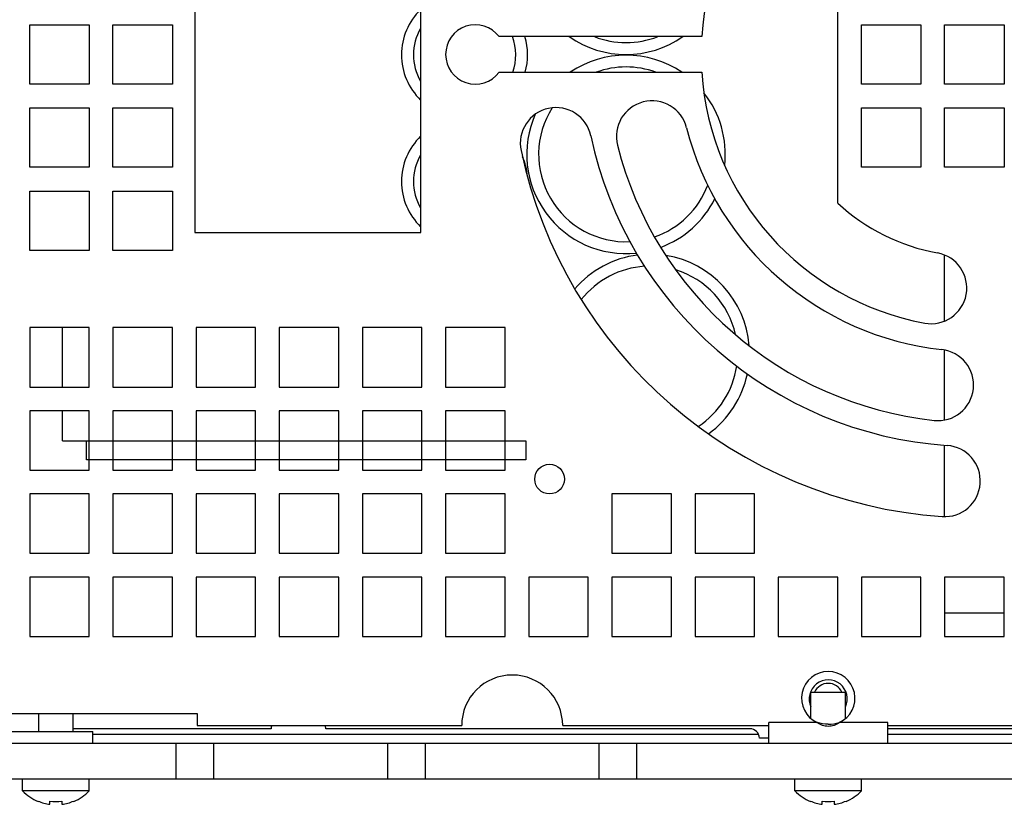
# Model space of a CAD drawing. Header units: millimetres. Extents: x 23 to 485, y 64 to 313.
# Tile 5 of 19: x 131 to 172, y 189 to 222. Entities that reach past the tile are written whole.
import ezdxf

# ---------------------------------------------------------------- set-up
doc = ezdxf.new("R2010")
doc.units = ezdxf.units.MM

msp = doc.modelspace()

# ---------------------------------------------------------------- linework, layer by layer
at = {"color": 7, "linetype": 'Continuous'}
for p, q in [((138.0805, 228.494), (138.0805, 213.494)), ((147.5805, 213.494), (147.5805, 228.494)), ((165.1305, 214.7338), (165.1305, 227.2542)), ((131.1301, 219.744), (131.1301, 222.244)), ((131.1301, 222.244), (133.6301, 222.244)), ((133.6301, 222.244), (133.6301, 219.744)), ((134.6301, 219.744), (134.6301, 222.244)), ((134.6301, 222.244), (137.1301, 222.244)), ((137.1301, 222.244), (137.1301, 219.744)), ((166.1303, 222.244), (168.6303, 222.244)), ((166.1303, 219.744), (166.1303, 222.244)), ((168.6303, 222.244), (168.6303, 219.744)), ((169.6304, 222.244), (172.1304, 222.244)), ((169.6304, 219.744), (169.6304, 222.244)), ((172.1304, 222.244), (172.1304, 219.744)), ((159.4049, 221.744), (150.8802, 221.744)), ((150.8802, 220.244), (159.4049, 220.244)), ((133.6301, 219.744), (131.1301, 219.744)), ((137.1301, 219.744), (134.6301, 219.744)), ((168.6303, 219.744), (166.1303, 219.744)), ((172.1304, 219.744), (169.6304, 219.744)), ((131.1301, 216.244), (131.1301, 218.744)), ((131.1301, 218.744), (133.6301, 218.744)), ((133.6301, 218.744), (133.6301, 216.244)), ((134.6301, 216.244), (134.6301, 218.744)), ((134.6301, 218.744), (137.1301, 218.744)), ((137.1301, 218.744), (137.1301, 216.244)), ((166.1303, 218.744), (168.6303, 218.744)), ((166.1303, 216.244), (166.1303, 218.744)), ((168.6303, 218.744), (168.6303, 216.244)), ((169.6304, 218.744), (172.1304, 218.744)), ((169.6304, 216.244), (169.6304, 218.744)), ((172.1304, 218.744), (172.1304, 216.244)), ((133.6301, 216.244), (131.1301, 216.244)), ((137.1301, 216.244), (134.6301, 216.244)), ((168.6303, 216.244), (166.1303, 216.244)), ((172.1304, 216.244), (169.6304, 216.244)), ((131.1301, 212.744), (131.1301, 215.244)), ((131.1301, 215.244), (133.6301, 215.244)), ((133.6301, 215.244), (133.6301, 212.744)), ((134.6301, 212.744), (134.6301, 215.244)), ((134.6301, 215.244), (137.1301, 215.244)), ((137.1301, 215.244), (137.1301, 212.744)), ((138.0805, 213.494), (147.5805, 213.494)), ((133.6301, 212.744), (131.1301, 212.744)), ((137.1301, 212.744), (134.6301, 212.744)), ((169.6073, 212.5577), (169.6073, 209.7651)), ((131.1305, 209.494), (131.1305, 206.994)), ((133.6305, 209.494), (131.1305, 209.494)), ((132.5095, 206.994), (132.5095, 209.494)), ((133.6305, 206.994), (133.6305, 209.494)), ((134.6305, 209.494), (134.6305, 206.994)), ((137.1305, 209.494), (134.6305, 209.494)), ((137.1305, 206.994), (137.1305, 209.494)), ((138.1305, 209.494), (138.1305, 206.994)), ((140.6305, 209.494), (138.1305, 209.494)), ((140.6305, 206.994), (140.6305, 209.494)), ((141.6305, 209.494), (141.6305, 206.994)), ((144.1305, 209.494), (141.6305, 209.494)), ((144.1305, 206.994), (144.1305, 209.494)), ((145.1305, 209.494), (145.1305, 206.994)), ((147.6305, 209.494), (145.1305, 209.494)), ((147.6305, 206.994), (147.6305, 209.494)), ((151.1305, 209.494), (148.6305, 209.494)), ((148.6305, 209.494), (148.6305, 206.994)), ((151.1305, 206.994), (151.1305, 209.494)), ((169.6073, 208.5535), (169.6073, 205.6011)), ((131.1305, 206.994), (133.6305, 206.994)), ((134.6305, 206.994), (137.1305, 206.994)), ((138.1305, 206.994), (140.6305, 206.994)), ((141.6305, 206.994), (144.1305, 206.994)), ((145.1305, 206.994), (147.6305, 206.994)), ((148.6305, 206.994), (151.1305, 206.994)), ((131.1305, 205.994), (131.1305, 203.494)), ((133.6305, 205.994), (131.1305, 205.994)), ((132.5095, 204.7235), (132.5095, 205.994)), ((133.6305, 203.494), (133.6305, 205.994)), ((134.6305, 205.994), (134.6305, 203.494)), ((137.1305, 205.994), (134.6305, 205.994)), ((137.1305, 203.494), (137.1305, 205.994)), ((138.1305, 205.994), (138.1305, 203.494)), ((140.6305, 205.994), (138.1305, 205.994)), ((140.6305, 203.494), (140.6305, 205.994)), ((144.1305, 205.994), (141.6305, 205.994)), ((141.6305, 205.994), (141.6305, 203.494)), ((144.1305, 203.494), (144.1305, 205.994)), ((147.6305, 205.994), (145.1305, 205.994)), ((145.1305, 205.994), (145.1305, 203.494)), ((147.6305, 203.494), (147.6305, 205.994)), ((151.1305, 205.994), (148.6305, 205.994)), ((148.6305, 205.994), (148.6305, 203.494)), ((151.1305, 203.494), (151.1305, 205.994)), ((132.5098, 204.7235), (152.0051, 204.7235)), ((133.5139, 203.9234), (133.5139, 204.7235)), ((152.0051, 204.7235), (152.0051, 203.9234)), ((169.6073, 204.5462), (169.6073, 201.5411)), ((152.0051, 203.9234), (133.5139, 203.9234)), ((131.1305, 203.494), (133.6305, 203.494)), ((134.6305, 203.494), (137.1305, 203.494)), ((138.1305, 203.494), (140.6305, 203.494)), ((141.6305, 203.494), (144.1305, 203.494)), ((145.1305, 203.494), (147.6305, 203.494)), ((148.6305, 203.494), (151.1305, 203.494)), ((131.1305, 202.494), (131.1305, 199.994)), ((133.6305, 202.494), (131.1305, 202.494)), ((133.6305, 199.994), (133.6305, 202.494)), ((134.6305, 202.494), (134.6305, 199.994)), ((137.1305, 202.494), (134.6305, 202.494)), ((137.1305, 199.994), (137.1305, 202.494)), ((138.1305, 202.494), (138.1305, 199.994)), ((140.6305, 202.494), (138.1305, 202.494)), ((140.6305, 199.994), (140.6305, 202.494)), ((144.1305, 202.494), (141.6305, 202.494)), ((141.6305, 202.494), (141.6305, 199.994)), ((144.1305, 199.994), (144.1305, 202.494)), ((147.6305, 202.494), (145.1305, 202.494)), ((145.1305, 202.494), (145.1305, 199.994)), ((147.6305, 199.994), (147.6305, 202.494)), ((151.1305, 202.494), (148.6305, 202.494)), ((148.6305, 202.494), (148.6305, 199.994)), ((151.1305, 199.994), (151.1305, 202.494)), ((158.1305, 202.494), (155.6305, 202.494)), ((155.6305, 202.494), (155.6305, 199.994)), ((158.1305, 199.994), (158.1305, 202.494)), ((161.6305, 202.494), (159.1305, 202.494)), ((159.1305, 202.494), (159.1305, 199.994)), ((161.6305, 199.994), (161.6305, 202.494)), ((131.1305, 199.994), (133.6305, 199.994)), ((134.6305, 199.994), (137.1305, 199.994)), ((138.1305, 199.994), (140.6305, 199.994)), ((141.6305, 199.994), (144.1305, 199.994)), ((145.1305, 199.994), (147.6305, 199.994)), ((148.6305, 199.994), (151.1305, 199.994)), ((155.6305, 199.994), (158.1305, 199.994)), ((159.1305, 199.994), (161.6305, 199.994)), ((131.1305, 198.994), (131.1305, 196.494)), ((133.6305, 198.994), (131.1305, 198.994)), ((133.6305, 196.494), (133.6305, 198.994)), ((137.1305, 198.994), (134.6305, 198.994)), ((134.6305, 198.994), (134.6305, 196.494)), ((137.1305, 196.494), (137.1305, 198.994)), ((140.6305, 198.994), (138.1305, 198.994)), ((138.1305, 198.994), (138.1305, 196.494)), ((140.6305, 196.494), (140.6305, 198.994)), ((144.1305, 198.994), (141.6305, 198.994)), ((141.6305, 198.994), (141.6305, 196.494)), ((144.1305, 196.494), (144.1305, 198.994)), ((147.6305, 198.994), (145.1305, 198.994)), ((145.1305, 198.994), (145.1305, 196.494)), ((147.6305, 196.494), (147.6305, 198.994)), ((151.1305, 198.994), (148.6305, 198.994)), ((148.6305, 198.994), (148.6305, 196.494)), ((151.1305, 196.494), (151.1305, 198.994)), ((154.6305, 198.994), (152.1305, 198.994)), ((152.1305, 198.994), (152.1305, 196.494)), ((154.6305, 196.494), (154.6305, 198.994)), ((158.1305, 198.994), (155.6305, 198.994)), ((155.6305, 198.994), (155.6305, 196.494)), ((158.1305, 196.494), (158.1305, 198.994)), ((161.6305, 198.994), (159.1305, 198.994)), ((159.1305, 198.994), (159.1305, 196.494)), ((161.6305, 196.494), (161.6305, 198.994)), ((165.1305, 198.994), (162.6305, 198.994)), ((162.6305, 198.994), (162.6305, 196.494)), ((165.1305, 196.494), (165.1305, 198.994)), ((168.6305, 198.994), (166.1305, 198.994)), ((166.1305, 198.994), (166.1305, 196.494)), ((168.6305, 196.494), (168.6305, 198.994)), ((172.1305, 198.994), (169.6305, 198.994)), ((169.6305, 198.994), (169.6305, 196.494)), ((172.1305, 196.494), (172.1305, 198.994)), ((169.6305, 197.4845), (172.1305, 197.4824)), ((131.1305, 196.494), (133.6305, 196.494)), ((134.6305, 196.494), (137.1305, 196.494)), ((138.1305, 196.494), (140.6305, 196.494)), ((141.6305, 196.494), (144.1305, 196.494)), ((145.1305, 196.494), (147.6305, 196.494)), ((148.6305, 196.494), (151.1305, 196.494)), ((152.1305, 196.494), (154.6305, 196.494)), ((155.6305, 196.494), (158.1305, 196.494)), ((159.1305, 196.494), (161.6305, 196.494)), ((162.6305, 196.494), (165.1305, 196.494)), ((166.1305, 196.494), (168.6305, 196.494)), ((169.6305, 196.494), (172.1305, 196.494)), ((164.0055, 194.144), (165.4555, 194.144)), ((164.0055, 193.0355), (164.0055, 194.144)), ((165.4555, 193.0356), (165.4555, 194.144)), ((126.1805, 193.244), (138.1805, 193.244)), ((131.5055, 192.494), (131.5055, 193.244)), ((132.9555, 192.494), (132.9555, 193.244)), ((138.1805, 193.244), (138.1805, 192.744)), ((138.1805, 192.744), (149.3055, 192.744)), ((153.5555, 192.744), (162.2255, 192.744)), ((162.2255, 192.744), (162.2255, 192.869)), ((162.2305, 191.994), (162.2305, 192.869)), ((167.2305, 192.869), (167.2305, 191.994)), ((167.2355, 192.744), (167.2355, 192.869)), ((167.2355, 192.744), (181.6305, 192.744)), ((127.0555, 192.494), (133.7805, 192.494)), ((141.2842, 192.6077), (132.9555, 192.6077)), ((133.7805, 191.994), (133.7805, 192.494)), ((161.4357, 192.6077), (143.5842, 192.6069)), ((186.2555, 192.6077), (167.2305, 192.6077)), ((110.3305, 191.994), (210.3305, 191.994)), ((137.2805, 191.994), (137.2805, 190.494)), ((138.8805, 190.494), (138.8805, 191.994)), ((146.1805, 191.994), (146.1805, 190.494)), ((147.7805, 190.494), (147.7805, 191.994)), ((155.0805, 191.994), (155.0805, 190.494)), ((156.6805, 190.494), (156.6805, 191.994)), ((162.2305, 192.214), (161.8362, 192.214)), ((110.3305, 190.494), (210.3305, 190.494)), ((130.8305, 189.994), (130.8305, 190.494)), ((133.6305, 189.994), (133.6305, 190.494)), ((163.3305, 189.994), (163.3305, 190.494)), ((166.1305, 189.994), (166.1305, 190.494)), ((133.6305, 189.994), (130.8305, 189.994)), ((166.1305, 189.994), (163.3305, 189.994)), ((131.4805, 189.563), (131.4805, 189.5454)), ((131.9805, 189.4266), (131.9805, 189.563)), ((132.4805, 189.563), (132.4805, 189.4266)), ((132.9805, 189.563), (132.9805, 189.5454)), ((163.9805, 189.563), (163.9805, 189.5454)), ((164.4805, 189.4266), (164.4805, 189.563)), ((164.9805, 189.563), (164.9805, 189.4266)), ((165.4805, 189.563), (165.4805, 189.5454))]:
    msp.add_line(p, q, dxfattribs=at)
at = {"color": 9, "linetype": 'Continuous'}
for p, q in [((164.2669, 192.869), (162.2255, 192.869)), ((167.2355, 192.869), (165.1942, 192.869)), ((161.8019, 192.369), (133.7805, 192.369)), ((186.0305, 192.369), (167.2305, 192.369))]:
    msp.add_line(p, q, dxfattribs=at)
at = {"color": 7, "linetype": 'Continuous'}
msp.add_circle((153.0054, 203.119), 0.625, dxfattribs=at)
for centre, radius, start, end in [((170.8804, 220.994), 11.5, 100.489, 176.26066), ((149.427, 220.9795), 2.655, 134.09618, 225.90382), ((149.8802, 220.994), 1.25, 36.8699, 323.1301), ((149.427, 220.9795), 2.655, 343.90594, 16.75047), ((156.2215, 225.1705), 4.1775, 235.12165, 304.87835), ((156.2215, 216.7885), 4.1775, 55.83345, 124.16655), ((170.8804, 220.994), 11.5, 183.73934, 259.52239), ((156.2215, 216.7885), 4.1775, 353.7558, 38.262), ((157.3134, 217.5391), 1.5, 14.28715, 194.28714), ((153.2726, 217.2566), 1.5, 11.98378, 191.98376), ((156.2215, 216.7885), 4.1775, 156.16011, 275.95303), ((149.427, 215.6455), 2.6543, 134.11044, 225.88956), ((170.8804, 220.994), 16.5, 191.98373, 266.01627), ((170.8804, 220.994), 12.5, 194.28712, 263.71288), ((170.8804, 220.994), 15.5, 194.28712, 263.71288), ((170.8804, 220.994), 19.5, 191.98374, 266.01626), ((149.427, 215.6455), 2.6543, 4.65926, 23.0125), ((156.2215, 216.7885), 4.1775, 290.40783, 333.50781), ((170.8804, 220.994), 8.5, 227.43319, 259.52243), ((169.0619, 211.1607), 1.5, 259.52237, 79.52213), ((157.2375, 208.4065), 4.1783, 97.29618, 139.38512), ((157.2375, 208.4065), 4.1783, 4.47496, 80.83455), ((169.3472, 207.0782), 1.5, 263.71287, 83.71285), ((157.2375, 208.4065), 4.1783, 306.00919, 348.13759), ((169.6298, 203.0375), 1.5, 266.01625, 86.0162), ((151.4305, 192.744), 2.125, 0, 180), ((164.7305, 193.894), 1.125, 294.34065, 245.65935), ((164.7305, 193.865), 0.8, 335.20503, 204.77279), ((164.7305, 193.894), 0.625, 23.58223, 156.41839), ((141.6842, 192.6069), 0.4, 159.90211, 179.8854), ((143.186, 192.6087), 0.3982, 359.79252, 19.92), ((161.4357, 192.2071), 0.4006, 0.9813, 89.99989), ((132.2305, 191.3273), 1.9333, 223.60282, 247.17418), ((132.2305, 191.3273), 1.9333, 292.82582, 316.39718), ((164.7305, 191.3273), 1.9333, 223.60282, 247.17418), ((164.7305, 191.3273), 1.9333, 292.82582, 316.39718), ((132.2305, 191.3273), 1.9171, 246.96984, 262.50699), ((132.2305, 191.3273), 1.7819, 261.93495, 278.06505), ((132.2305, 191.3273), 1.9171, 277.49301, 293.03016), ((164.7305, 191.3273), 1.9171, 246.96984, 262.50699), ((164.7305, 191.3273), 1.7819, 261.93495, 278.06505), ((164.7305, 191.3273), 1.9171, 277.49301, 293.03016)]:
    msp.add_arc(centre, radius, start, end, dxfattribs=at)
at = {"color": 9, "linetype": 'Continuous'}
for centre, radius, start, end in [((149.427, 220.9795), 2.155, 149.06008, 210.94732), ((149.427, 220.9795), 2.155, 340.03211, 20.78892), ((156.2215, 225.1705), 3.6775, 248.74591, 291.22055), ((156.2215, 216.7885), 3.6775, 70.07312, 109.95978), ((156.2215, 216.7885), 3.6775, 147.80144, 272.61148), ((149.427, 215.6455), 2.1543, 149.09179, 210.91546), ((156.2215, 216.7885), 3.6775, 289.06163, 339.39092), ((157.2375, 208.4065), 3.6783, 93.6378, 141.95793), ((157.2375, 208.4065), 3.6783, 12.48636, 72.86343), ((157.2375, 208.4065), 3.6783, 303.39322, 351.73473)]:
    msp.add_arc(centre, radius, start, end, dxfattribs=at)
at = {"color": 7, "linetype": 'Continuous'}
for points in [[(164.7305, 192.8), (164.5743, 192.8), (164.4159, 192.8222), (164.2669, 192.869)], [(164.7305, 192.8), (164.8868, 192.7999), (165.0451, 192.8222), (165.1942, 192.869)]]:
    msp.add_open_spline(points, degree=3, dxfattribs=at)
msp.add_open_spline([(165.1942, 192.869), (165.1274, 192.82), (164.9801, 192.7381), (164.7305, 192.6929), (164.4809, 192.7381), (164.3337, 192.82), (164.2669, 192.869)], degree=3, knots=[0, 0, 0, 0, 0.2500899, 0.5000885, 0.7500025, 1, 1, 1, 1], dxfattribs=at)

doc.saveas('drawing.dxf')
